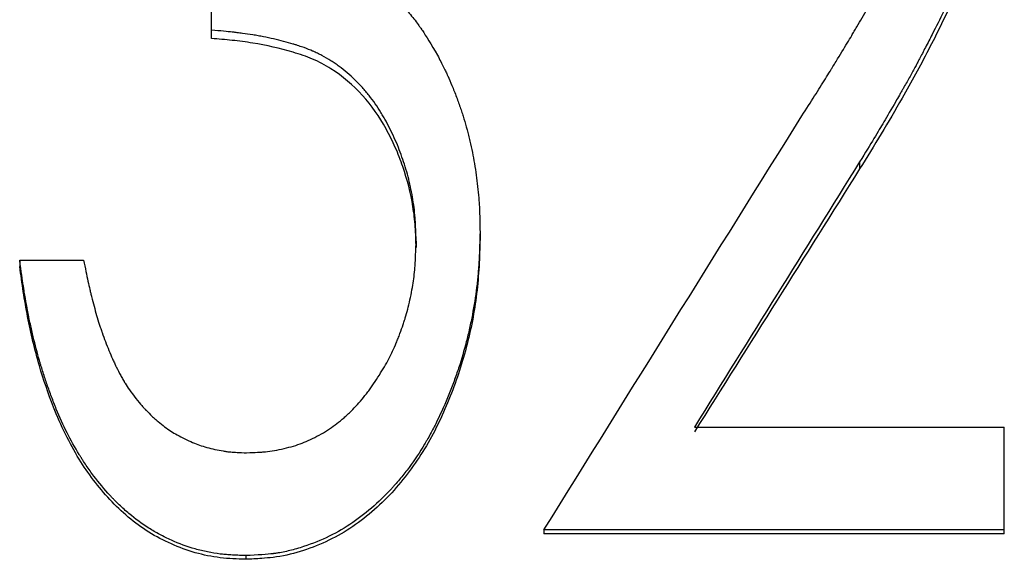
# Model space of a CAD drawing. Header units: millimetres. Extents: x -150 to 245, y -57 to 123.
# Tile 6 of 19: x -19.73 to -10.85, y 3.77 to 8.64. Entities that reach past the tile are written whole.
import ezdxf

# ---------------------------------------------------------------- set-up
doc = ezdxf.new("R2010")
doc.units = ezdxf.units.MM

msp = doc.modelspace()

# ---------------------------------------------------------------- linework, layer by layer
at = {"color": 7, "linetype": 'Continuous', "lineweight": 25}
for p, q in [((-18, 8.468), (-18, 9.4625)), ((-12.1514, 7.3542), (-12.1514, 7.2897)), ((-15.5769, 6.7171), (-15.5769, 6.6582)), ((-16.1538, 6.6394), (-16.1538, 6.5812)), ((-19.7308, 6.466), (-19.7308, 6.4093)), ((-19.7308, 6.466), (-19.1538, 6.466)), ((-13.6424, 4.9604), (-10.8462, 4.9604)), ((-10.8462, 3.9967), (-10.8462, 4.9604)), ((-15, 4.032), (-15, 3.9967)), ((-10.8462, 4.032), (-15, 4.032)), ((-10.8462, 3.9967), (-15, 3.9967)), ((-17.6917, 3.7998), (-17.6917, 3.7664))]:
    msp.add_line(p, q, dxfattribs=at)
for points, knots in [([(-10.9615, 10.5797), (-10.9625, 10.5315), (-10.9634, 10.4893), (-10.9648, 10.4351), (-10.9653, 10.4185), (-10.966, 10.3959), (-10.9662, 10.3887), (-10.9666, 10.3786), (-10.9667, 10.3753), (-10.9668, 10.3705), (-10.9669, 10.3689), (-10.967, 10.3658), (-10.967, 10.3652), (-10.9687, 10.3235), (-10.9706, 10.2859), (-10.9754, 10.2136), (-10.9781, 10.18), (-10.988, 10.0781), (-10.9968, 10.0083), (-11.0133, 9.9009), (-11.0194, 9.8647), (-11.0326, 9.7912), (-11.0399, 9.753), (-11.0624, 9.643), (-11.0791, 9.5713), (-11.1066, 9.466), (-11.1162, 9.4313), (-11.1312, 9.3798), (-11.1363, 9.3627), (-11.1441, 9.3372), (-11.1467, 9.3288), (-11.152, 9.3119), (-11.155, 9.3027), (-11.1771, 9.2342), (-11.1999, 9.1698), (-11.239, 9.0681), (-11.2529, 9.0333), (-11.2748, 8.9798), (-11.2823, 8.9618), (-11.2939, 8.9344), (-11.2978, 8.9252), (-11.3037, 8.9113), (-11.3057, 8.9067), (-11.3087, 8.8997), (-11.3097, 8.8974), (-11.3118, 8.8927), (-11.313, 8.8898), (-11.3618, 8.7775), (-11.4232, 8.649), (-11.5073, 8.4843), (-11.5169, 8.4657), (-11.5364, 8.428), (-11.5476, 8.4066), (-11.5773, 8.3495), (-11.5951, 8.3155), (-11.6187, 8.2706), (-11.6261, 8.2567), (-11.6364, 8.2373), (-11.6397, 8.2311), (-11.6461, 8.2191), (-11.6496, 8.2125), (-11.6693, 8.176), (-11.686, 8.1455), (-11.7214, 8.0819), (-11.7402, 8.0487), (-11.7624, 8.0099), (-11.7649, 8.0055), (-11.7699, 7.9968), (-11.7731, 7.9912), (-11.7819, 7.976), (-11.7876, 7.966), (-11.8046, 7.9366), (-11.8155, 7.9177), (-11.868, 7.8267), (-11.9036, 7.7652), (-11.9476, 7.69), (-11.9596, 7.6695), (-11.9883, 7.6214), (-12.0044, 7.5946), (-12.0582, 7.5058), (-12.1012, 7.4355), (-12.1514, 7.3542)], [0, 0, 0, 0, 0.03125, 0.03125, 0.046875, 0.046875, 0.054688, 0.054688, 0.058594, 0.058594, 0.060547, 0.060547, 0.0625, 0.0625, 0.09375, 0.09375, 0.125, 0.125, 0.1875, 0.1875, 0.21875, 0.21875, 0.25, 0.25, 0.3125, 0.3125, 0.34375, 0.34375, 0.359375, 0.359375, 0.367188, 0.367188, 0.375, 0.375, 0.4375, 0.4375, 0.46875, 0.46875, 0.484375, 0.484375, 0.492188, 0.492188, 0.496094, 0.496094, 0.498047, 0.498047, 0.5, 0.5, 0.625, 0.625, 0.640625, 0.640625, 0.65625, 0.65625, 0.6875, 0.6875, 0.703125, 0.703125, 0.710938, 0.710938, 0.71875, 0.71875, 0.75, 0.75, 0.78125, 0.78125, 0.785156, 0.785156, 0.789062, 0.789062, 0.796875, 0.796875, 0.8125, 0.8125, 0.875, 0.875, 0.90625, 0.90625, 0.9375, 0.9375, 1, 1, 1, 1]), ([(-12.6725, 7.7689), (-12.5903, 7.8971), (-12.5196, 8.0089), (-12.4455, 8.128), (-12.4314, 8.1508), (-12.4163, 8.1752), (-12.4146, 8.1779), (-12.4113, 8.1833), (-12.41, 8.1854), (-12.4025, 8.1977), (-12.3975, 8.2058), (-12.3828, 8.2297), (-12.3733, 8.2453), (-12.3267, 8.3214), (-12.2934, 8.3764), (-12.2491, 8.45), (-12.2353, 8.4731), (-12.2193, 8.5), (-12.2159, 8.5057), (-12.2079, 8.5192), (-12.2039, 8.526), (-12.192, 8.5463), (-12.184, 8.5598), (-12.1444, 8.6277), (-12.1131, 8.6824), (-12.0744, 8.7511), (-12.0666, 8.7649), (-12.0551, 8.7856), (-12.0504, 8.794), (-12.0414, 8.8102), (-12.037, 8.8182), (-12.0152, 8.8577), (-11.9987, 8.8878), (-11.9678, 8.9449), (-11.9533, 8.972), (-11.9331, 9.0103), (-11.9267, 9.0227), (-11.9173, 9.0408), (-11.9143, 9.0467), (-11.9083, 9.0584), (-11.9059, 9.0631), (-11.8891, 9.0962), (-11.8756, 9.1236), (-11.8551, 9.1661), (-11.8483, 9.1805), (-11.838, 9.2024), (-11.8346, 9.2098), (-11.8277, 9.2247), (-11.8245, 9.2316), (-11.8058, 9.2725), (-11.7921, 9.3032), (-11.7734, 9.3465), (-11.7675, 9.3604), (-11.759, 9.3806), (-11.7563, 9.3872), (-11.751, 9.4002), (-11.7488, 9.4056), (-11.7227, 9.4708), (-11.7014, 9.5297), (-11.6723, 9.6192), (-11.663, 9.6493), (-11.6455, 9.7098), (-11.6374, 9.7397), (-11.6136, 9.8335), (-11.5998, 9.8955), (-11.5824, 9.9879), (-11.5772, 10.0186), (-11.5677, 10.0797), (-11.5634, 10.111), (-11.5563, 10.1698), (-11.5533, 10.2001), (-11.5494, 10.2469), (-11.5482, 10.2628), (-11.5466, 10.2868), (-11.5461, 10.2949), (-11.5455, 10.3071), (-11.5452, 10.3112), (-11.5449, 10.3174), (-11.5448, 10.3194), (-11.5446, 10.3235), (-11.5444, 10.3264), (-11.5423, 10.3693), (-11.5404, 10.4319), (-11.5385, 10.5154)], [0, 0, 0, 0, 0.125, 0.125, 0.15625, 0.15625, 0.160156, 0.160156, 0.164062, 0.164062, 0.171875, 0.171875, 0.1875, 0.1875, 0.25, 0.25, 0.28125, 0.28125, 0.289062, 0.289062, 0.296875, 0.296875, 0.3125, 0.3125, 0.375, 0.375, 0.390625, 0.390625, 0.398438, 0.398438, 0.40625, 0.40625, 0.4375, 0.4375, 0.46875, 0.46875, 0.484375, 0.484375, 0.492188, 0.492188, 0.5, 0.5, 0.53125, 0.53125, 0.546875, 0.546875, 0.554688, 0.554688, 0.5625, 0.5625, 0.59375, 0.59375, 0.609375, 0.609375, 0.617188, 0.617188, 0.625, 0.625, 0.6875, 0.6875, 0.71875, 0.71875, 0.75, 0.75, 0.8125, 0.8125, 0.84375, 0.84375, 0.875, 0.875, 0.90625, 0.90625, 0.921875, 0.921875, 0.929688, 0.929688, 0.933594, 0.933594, 0.935547, 0.935547, 0.9375, 0.9375, 1, 1, 1, 1]), ([(-10.9615, 10.4869), (-10.9629, 10.4152), (-10.9656, 10.2718), (-10.9835, 9.9852), (-11.0409, 9.6299), (-11.1488, 9.2109), (-11.316, 8.7884), (-11.4921, 8.4375), (-11.6458, 8.1447), (-11.7887, 7.8929), (-11.955, 7.6067), (-12.0859, 7.3954), (-12.1514, 7.2897)], [0, 0, 0, 0, 0.0625126, 0.1250172, 0.2499894, 0.3749525, 0.4999289, 0.642825, 0.7144019, 0.7856931, 0.8927725, 1, 1, 1, 1]), ([(-16.6587, 9.082), (-16.6344, 9.0658), (-16.6133, 9.0516), (-16.5862, 9.0331), (-16.578, 9.0275), (-16.5667, 9.0197), (-16.5632, 9.0172), (-16.5581, 9.0137), (-16.5565, 9.0126), (-16.5541, 9.0109), (-16.5534, 9.0104), (-16.5518, 9.0093), (-16.5516, 9.0091), (-16.5305, 8.9943), (-16.5119, 8.9807), (-16.4771, 8.9543), (-16.4615, 8.942), (-16.4147, 8.9034), (-16.3835, 8.8753), (-16.3366, 8.8296), (-16.321, 8.8138), (-16.2975, 8.7892), (-16.2897, 8.7808), (-16.2741, 8.7638), (-16.2658, 8.7547), (-16.2287, 8.713), (-16.2004, 8.6791), (-16.1602, 8.6275), (-16.1472, 8.6101), (-16.1281, 8.5839), (-16.1219, 8.5751), (-16.1127, 8.5619), (-16.1096, 8.5575), (-16.105, 8.5509), (-16.1035, 8.5487), (-16.1005, 8.5443), (-16.0985, 8.5413), (-16.065, 8.4916), (-16.0195, 8.4171), (-15.9609, 8.3163)], [0, 0, 0, 0, 0.0625, 0.0625, 0.09375, 0.09375, 0.109375, 0.109375, 0.117188, 0.117188, 0.121094, 0.121094, 0.125, 0.125, 0.1875, 0.1875, 0.25, 0.25, 0.375, 0.375, 0.4375, 0.4375, 0.46875, 0.46875, 0.5, 0.5, 0.625, 0.625, 0.6875, 0.6875, 0.71875, 0.71875, 0.734375, 0.734375, 0.742188, 0.742188, 0.75, 0.75, 1, 1, 1, 1]), ([(-16.1538, 6.6394), (-16.1549, 6.6811), (-16.1561, 6.7176), (-16.158, 6.7644), (-16.1586, 6.7787), (-16.1596, 6.7982), (-16.1599, 6.8044), (-16.1604, 6.8132), (-16.1606, 6.816), (-16.1609, 6.8202), (-16.1609, 6.8215), (-16.1611, 6.8242), (-16.1612, 6.8249), (-16.1654, 6.8896), (-16.1724, 6.9508), (-16.1929, 7.0752), (-16.2056, 7.1366), (-16.2359, 7.2577), (-16.2538, 7.3182), (-16.2933, 7.4341), (-16.3159, 7.4921), (-16.3541, 7.5791), (-16.368, 7.6093), (-16.396, 7.6665), (-16.4103, 7.6941), (-16.4322, 7.734), (-16.4395, 7.747), (-16.4543, 7.7725), (-16.4628, 7.7866), (-16.4877, 7.8269), (-16.5049, 7.853), (-16.5408, 7.9041), (-16.5594, 7.929), (-16.5883, 7.9654), (-16.5981, 7.9774), (-16.618, 8.001), (-16.6276, 8.012), (-16.6821, 8.0729), (-16.7276, 8.1174), (-16.7985, 8.178), (-16.8226, 8.1972), (-16.8594, 8.2243), (-16.8718, 8.2331), (-16.8968, 8.2502), (-16.9088, 8.2581), (-16.9486, 8.2832), (-16.9757, 8.2989), (-17.017, 8.3208), (-17.0308, 8.3279), (-17.0518, 8.3381), (-17.0589, 8.3414), (-17.0695, 8.3463), (-17.073, 8.3479), (-17.0801, 8.3511), (-17.0844, 8.353), (-17.1099, 8.3642), (-17.1359, 8.3744), (-17.18, 8.3902), (-17.1955, 8.3955), (-17.22, 8.4036), (-17.2284, 8.4063), (-17.2413, 8.4104), (-17.2456, 8.4117), (-17.2544, 8.4145), (-17.2598, 8.4162), (-17.3197, 8.4345), (-17.3783, 8.4501), (-17.4695, 8.4709), (-17.5004, 8.4774), (-17.5477, 8.4866), (-17.5636, 8.4895), (-17.5956, 8.4952), (-17.6127, 8.4981), (-17.6587, 8.5055), (-17.6895, 8.51), (-17.7359, 8.5163), (-17.7514, 8.5183), (-17.7747, 8.5212), (-17.7824, 8.5221), (-17.7941, 8.5235), (-17.798, 8.5239), (-17.8038, 8.5246), (-17.8058, 8.5248), (-17.8097, 8.5252), (-17.8123, 8.5255), (-17.8549, 8.5302), (-17.9171, 8.536), (-18, 8.5429)], [0, 0, 0, 0, 0.03125, 0.03125, 0.046875, 0.046875, 0.054688, 0.054688, 0.058594, 0.058594, 0.060547, 0.060547, 0.0625, 0.0625, 0.125, 0.125, 0.1875, 0.1875, 0.25, 0.25, 0.3125, 0.3125, 0.34375, 0.34375, 0.375, 0.375, 0.390625, 0.390625, 0.40625, 0.40625, 0.4375, 0.4375, 0.46875, 0.46875, 0.484375, 0.484375, 0.5, 0.5, 0.5625, 0.5625, 0.59375, 0.59375, 0.609375, 0.609375, 0.625, 0.625, 0.65625, 0.65625, 0.671875, 0.671875, 0.679688, 0.679688, 0.683594, 0.683594, 0.6875, 0.6875, 0.71875, 0.71875, 0.734375, 0.734375, 0.742188, 0.742188, 0.746094, 0.746094, 0.75, 0.75, 0.8125, 0.8125, 0.84375, 0.84375, 0.859375, 0.859375, 0.875, 0.875, 0.90625, 0.90625, 0.921875, 0.921875, 0.929688, 0.929688, 0.933594, 0.933594, 0.935547, 0.935547, 0.9375, 0.9375, 1, 1, 1, 1]), ([(-16.1538, 6.5812), (-16.1554, 6.6432), (-16.1585, 6.7671), (-16.1871, 7.0134), (-16.2483, 7.2546), (-16.3396, 7.4858), (-16.4483, 7.7085), (-16.6271, 7.9644), (-16.8646, 8.1689), (-17.0853, 8.2856), (-17.3219, 8.3656), (-17.566, 8.4195), (-17.8134, 8.4524), (-17.9378, 8.4628), (-18, 8.468)], [0, 0, 0, 0, 0.062563, 0.125105, 0.250104, 0.312496, 0.375971, 0.500061, 0.624798, 0.687311, 0.749842, 0.874873, 0.937434, 1, 1, 1, 1]), ([(-15.9609, 8.3163), (-15.9396, 8.2754), (-15.9213, 8.2395), (-15.8981, 8.1931), (-15.8911, 8.1789), (-15.8817, 8.1594), (-15.8787, 8.1532), (-15.8746, 8.1444), (-15.8733, 8.1416), (-15.8707, 8.136), (-15.8698, 8.1341), (-15.8559, 8.1038), (-15.8432, 8.0743), (-15.8235, 8.0264), (-15.8168, 8.0097), (-15.8033, 7.9752), (-15.7961, 7.9566), (-15.776, 7.9031), (-15.7636, 7.8689), (-15.7467, 7.8199), (-15.7413, 7.8039), (-15.7311, 7.7727), (-15.7266, 7.7584), (-15.712, 7.7108), (-15.7027, 7.6781), (-15.6893, 7.628), (-15.685, 7.6111), (-15.6765, 7.5768), (-15.6722, 7.5588), (-15.6527, 7.4741), (-15.639, 7.4061), (-15.6215, 7.3037), (-15.6162, 7.2696), (-15.6065, 7.2011), (-15.6022, 7.1674), (-15.5944, 7.0973), (-15.591, 7.0625), (-15.5869, 7.0107), (-15.5857, 6.9935), (-15.5841, 6.9678), (-15.5836, 6.9592), (-15.5829, 6.9464), (-15.5827, 6.9421), (-15.5823, 6.9357), (-15.5822, 6.9336), (-15.582, 6.9294), (-15.5819, 6.9265), (-15.5797, 6.8789), (-15.5781, 6.8096), (-15.5769, 6.7171)], [0, 0, 0, 0, 0.0625, 0.0625, 0.09375, 0.09375, 0.109375, 0.109375, 0.117188, 0.117188, 0.125, 0.125, 0.1875, 0.1875, 0.21875, 0.21875, 0.25, 0.25, 0.3125, 0.3125, 0.34375, 0.34375, 0.375, 0.375, 0.4375, 0.4375, 0.46875, 0.46875, 0.5, 0.5, 0.625, 0.625, 0.6875, 0.6875, 0.75, 0.75, 0.8125, 0.8125, 0.84375, 0.84375, 0.859375, 0.859375, 0.867188, 0.867188, 0.871094, 0.871094, 0.875, 0.875, 1, 1, 1, 1]), ([(-15.5769, 6.7171), (-15.5785, 6.6617), (-15.58, 6.6132), (-15.5823, 6.5509), (-15.583, 6.5319), (-15.5841, 6.506), (-15.5845, 6.4977), (-15.5851, 6.4861), (-15.5853, 6.4823), (-15.5855, 6.4768), (-15.5856, 6.475), (-15.5858, 6.4714), (-15.5859, 6.4706), (-15.5884, 6.4244), (-15.5913, 6.3819), (-15.5968, 6.3198), (-15.5987, 6.2994), (-15.603, 6.259), (-15.6052, 6.2398), (-15.6179, 6.1377), (-15.6307, 6.056), (-15.654, 5.9334), (-15.6624, 5.8926), (-15.6761, 5.8313), (-15.6808, 5.8109), (-15.6905, 5.77), (-15.6958, 5.7488), (-15.7208, 5.6508), (-15.7439, 5.5721), (-15.783, 5.4536), (-15.7968, 5.414), (-15.8186, 5.3545), (-15.8261, 5.3347), (-15.8414, 5.295), (-15.8489, 5.2759), (-15.8908, 5.1722), (-15.9259, 5.0934), (-15.9808, 4.9813), (-15.9995, 4.945), (-16.0281, 4.892), (-16.0377, 4.8747), (-16.0523, 4.849), (-16.0572, 4.8405), (-16.067, 4.8236), (-16.0714, 4.8161), (-16.1209, 4.7333), (-16.1676, 4.6631), (-16.2419, 4.563), (-16.2673, 4.5305), (-16.3066, 4.483), (-16.3198, 4.4674), (-16.3399, 4.4443), (-16.3467, 4.4367), (-16.3603, 4.4215), (-16.3666, 4.4145), (-16.4328, 4.3426), (-16.4936, 4.2836), (-16.6193, 4.1753), (-16.6836, 4.1264), (-16.8187, 4.0368), (-16.8899, 3.9969), (-17.0398, 3.9266), (-17.1177, 3.8966), (-17.2423, 3.8581), (-17.2833, 3.8472), (-17.344, 3.8338), (-17.3641, 3.8298), (-17.394, 3.8246), (-17.404, 3.823), (-17.4188, 3.8207), (-17.4238, 3.82), (-17.4312, 3.819), (-17.4337, 3.8186), (-17.4386, 3.818), (-17.4418, 3.8176), (-17.4982, 3.8104), (-17.5809, 3.8045), (-17.6917, 3.7998)], [0, 0, 0, 0, 0.03125, 0.03125, 0.046875, 0.046875, 0.054688, 0.054688, 0.058594, 0.058594, 0.060547, 0.060547, 0.0625, 0.0625, 0.09375, 0.09375, 0.109375, 0.109375, 0.125, 0.125, 0.1875, 0.1875, 0.21875, 0.21875, 0.234375, 0.234375, 0.25, 0.25, 0.3125, 0.3125, 0.34375, 0.34375, 0.359375, 0.359375, 0.375, 0.375, 0.4375, 0.4375, 0.46875, 0.46875, 0.484375, 0.484375, 0.492188, 0.492188, 0.5, 0.5, 0.5625, 0.5625, 0.59375, 0.59375, 0.609375, 0.609375, 0.617188, 0.617188, 0.625, 0.625, 0.6875, 0.6875, 0.75, 0.75, 0.8125, 0.8125, 0.875, 0.875, 0.90625, 0.90625, 0.921875, 0.921875, 0.929688, 0.929688, 0.933594, 0.933594, 0.935547, 0.935547, 0.9375, 0.9375, 1, 1, 1, 1]), ([(-15.5769, 6.6582), (-15.5791, 6.5758), (-15.5836, 6.4111), (-15.612, 6.0825), (-15.6902, 5.6762), (-15.8475, 5.2054), (-16.0632, 4.757), (-16.3606, 4.3562), (-16.7377, 4.0262), (-17.1184, 3.8499), (-17.3951, 3.7865), (-17.5604, 3.7726), (-17.6433, 3.7687), (-17.6917, 3.7664)], [0, 0, 0, 0, 0.062583, 0.125154, 0.250244, 0.375316, 0.500358, 0.625305, 0.750176, 0.874918, 0.937423, 0.963401, 1, 1, 1, 1]), ([(-17.6827, 4.7284), (-17.6449, 4.7295), (-17.6119, 4.7307), (-17.5694, 4.733), (-17.5564, 4.7338), (-17.5387, 4.7351), (-17.5331, 4.7356), (-17.5252, 4.7363), (-17.5226, 4.7365), (-17.5176, 4.737), (-17.5161, 4.7372), (-17.4609, 4.7429), (-17.4058, 4.7524), (-17.2846, 4.7804), (-17.2305, 4.7966), (-17.1582, 4.8246), (-17.1333, 4.8354), (-17.082, 4.8595), (-17.0546, 4.8735), (-16.9757, 4.9164), (-16.9274, 4.9472), (-16.8634, 4.9953), (-16.8419, 5.0125), (-16.8095, 5.0402), (-16.7987, 5.0497), (-16.7824, 5.0645), (-16.777, 5.0695), (-16.7661, 5.0796), (-16.7601, 5.0853), (-16.7161, 5.1274), (-16.6783, 5.1678), (-16.6238, 5.2332), (-16.6059, 5.2557), (-16.5796, 5.2907), (-16.5709, 5.3026), (-16.5538, 5.3267), (-16.5459, 5.338), (-16.5007, 5.4046), (-16.4684, 5.4559), (-16.4256, 5.5296), (-16.4123, 5.5537), (-16.3875, 5.6007), (-16.3764, 5.623), (-16.3548, 5.6695), (-16.3438, 5.6943), (-16.3274, 5.7336), (-16.3218, 5.7471), (-16.3108, 5.7748), (-16.305, 5.7896), (-16.2889, 5.8318), (-16.279, 5.8594), (-16.2654, 5.8998), (-16.2611, 5.9132), (-16.2529, 5.9395), (-16.2489, 5.9532), (-16.2315, 6.0145), (-16.2177, 6.0704), (-16.1914, 6.1918), (-16.1815, 6.2483), (-16.1717, 6.3245), (-16.1688, 6.3514), (-16.1651, 6.3939), (-16.1639, 6.4084), (-16.1624, 6.4307), (-16.1619, 6.4382), (-16.1612, 6.4497), (-16.1609, 6.4535), (-16.1606, 6.4593), (-16.1605, 6.4612), (-16.1603, 6.4651), (-16.1601, 6.4678), (-16.158, 6.5068), (-16.156, 6.5637), (-16.1538, 6.6394)], [0, 0, 0, 0, 0.03125, 0.03125, 0.046875, 0.046875, 0.054688, 0.054688, 0.058594, 0.058594, 0.0625, 0.0625, 0.125, 0.125, 0.1875, 0.1875, 0.21875, 0.21875, 0.25, 0.25, 0.3125, 0.3125, 0.34375, 0.34375, 0.359375, 0.359375, 0.367188, 0.367188, 0.375, 0.375, 0.4375, 0.4375, 0.46875, 0.46875, 0.484375, 0.484375, 0.5, 0.5, 0.5625, 0.5625, 0.59375, 0.59375, 0.625, 0.625, 0.65625, 0.65625, 0.671875, 0.671875, 0.6875, 0.6875, 0.71875, 0.71875, 0.734375, 0.734375, 0.75, 0.75, 0.8125, 0.8125, 0.875, 0.875, 0.90625, 0.90625, 0.921875, 0.921875, 0.929688, 0.929688, 0.933594, 0.933594, 0.935547, 0.935547, 0.9375, 0.9375, 1, 1, 1, 1]), ([(-17.6917, 3.7998), (-17.7423, 3.8015), (-17.7868, 3.8035), (-17.8442, 3.8072), (-17.8617, 3.8085), (-17.8858, 3.8106), (-17.8934, 3.8113), (-17.9043, 3.8124), (-17.9078, 3.8128), (-17.9129, 3.8133), (-17.9146, 3.8135), (-17.918, 3.8139), (-17.9188, 3.814), (-17.9595, 3.8189), (-17.9974, 3.8251), (-18.0725, 3.8403), (-18.1104, 3.8496), (-18.2186, 3.8807), (-18.291, 3.9074), (-18.398, 3.9555), (-18.4327, 3.9726), (-18.4835, 3.9997), (-18.5002, 4.009), (-18.5331, 4.0281), (-18.5501, 4.0384), (-18.6264, 4.0864), (-18.6862, 4.1303), (-18.7741, 4.2044), (-18.8031, 4.2305), (-18.8461, 4.2717), (-18.8604, 4.2858), (-18.8816, 4.3074), (-18.8887, 4.3147), (-18.9028, 4.3295), (-18.9105, 4.3377), (-18.9672, 4.3988), (-19.0155, 4.4567), (-19.0848, 4.5488), (-19.1074, 4.5804), (-19.1405, 4.629), (-19.1514, 4.6455), (-19.1675, 4.6705), (-19.1729, 4.6789), (-19.1835, 4.6958), (-19.1892, 4.705), (-19.2711, 4.8385), (-19.3398, 4.975), (-19.4153, 5.1594), (-19.4298, 5.197), (-19.4573, 5.2706), (-19.4705, 5.3072), (-19.4958, 5.3802), (-19.5079, 5.4166), (-19.5253, 5.471), (-19.531, 5.4891), (-19.5392, 5.5162), (-19.542, 5.5252), (-19.5473, 5.5433), (-19.5502, 5.5528), (-19.5723, 5.6288), (-19.591, 5.6999), (-19.6177, 5.8122), (-19.6263, 5.8505), (-19.6389, 5.9094), (-19.643, 5.9293), (-19.6492, 5.9594), (-19.6512, 5.9695), (-19.6542, 5.9847), (-19.6552, 5.9898), (-19.6572, 6), (-19.6583, 6.0058), (-19.6662, 6.0466), (-19.6729, 6.0837), (-19.6827, 6.1405), (-19.6859, 6.1597), (-19.6906, 6.1887), (-19.6921, 6.1984), (-19.6944, 6.2131), (-19.6952, 6.218), (-19.6963, 6.2253), (-19.6967, 6.2278), (-19.6975, 6.2327), (-19.698, 6.2361), (-19.706, 6.2883), (-19.7168, 6.3644), (-19.7308, 6.466)], [0, 0, 0, 0, 0.03125, 0.03125, 0.046875, 0.046875, 0.054688, 0.054688, 0.058594, 0.058594, 0.060547, 0.060547, 0.0625, 0.0625, 0.09375, 0.09375, 0.125, 0.125, 0.1875, 0.1875, 0.21875, 0.21875, 0.234375, 0.234375, 0.25, 0.25, 0.3125, 0.3125, 0.34375, 0.34375, 0.359375, 0.359375, 0.367188, 0.367188, 0.375, 0.375, 0.4375, 0.4375, 0.46875, 0.46875, 0.484375, 0.484375, 0.492188, 0.492188, 0.5, 0.5, 0.625, 0.625, 0.65625, 0.65625, 0.6875, 0.6875, 0.71875, 0.71875, 0.734375, 0.734375, 0.742188, 0.742188, 0.75, 0.75, 0.8125, 0.8125, 0.84375, 0.84375, 0.859375, 0.859375, 0.867188, 0.867188, 0.871094, 0.871094, 0.875, 0.875, 0.90625, 0.90625, 0.921875, 0.921875, 0.929688, 0.929688, 0.933594, 0.933594, 0.935547, 0.935547, 0.9375, 0.9375, 1, 1, 1, 1]), ([(-17.6917, 3.7664), (-17.7684, 3.7691), (-17.9217, 3.7745), (-18.1482, 3.8204), (-18.3643, 3.9004), (-18.6362, 4.043), (-18.9297, 4.2955), (-19.165, 4.6101), (-19.3233, 4.8971), (-19.4447, 5.1779), (-19.5654, 5.5315), (-19.6478, 5.8822), (-19.6995, 6.1828), (-19.7203, 6.3338), (-19.7308, 6.4093)], [0, 0, 0, 0, 0.0625348, 0.1250247, 0.1875288, 0.2500356, 0.3747853, 0.4996879, 0.5693072, 0.6425395, 0.7498252, 0.8748926, 0.9374446, 1, 1, 1, 1]), ([(-19.1538, 6.466), (-19.1396, 6.3952), (-19.1265, 6.3324), (-19.1086, 6.2502), (-19.1029, 6.2248), (-19.0949, 6.1898), (-19.0923, 6.1786), (-19.0885, 6.1626), (-19.0872, 6.1574), (-19.0853, 6.1497), (-19.0847, 6.1472), (-19.0838, 6.1435), (-19.0835, 6.1422), (-19.0829, 6.1398), (-19.0828, 6.1392), (-19.0677, 6.0782), (-19.0525, 6.0217), (-19.0288, 5.941), (-19.0207, 5.9148), (-19.0084, 5.8765), (-19.0043, 5.8639), (-18.998, 5.8452), (-18.996, 5.8391), (-18.9928, 5.8299), (-18.9917, 5.8268), (-18.9896, 5.8207), (-18.9888, 5.8182), (-18.9675, 5.7577), (-18.9469, 5.7033), (-18.9149, 5.6255), (-18.9041, 5.6002), (-18.8876, 5.5632), (-18.882, 5.5511), (-18.8736, 5.5331), (-18.8708, 5.5271), (-18.8666, 5.5182), (-18.8652, 5.5153), (-18.8624, 5.5094), (-18.8612, 5.507), (-18.8462, 5.476), (-18.8328, 5.4499), (-18.8128, 5.4129), (-18.8061, 5.401), (-18.7961, 5.3836), (-18.7927, 5.3779), (-18.7877, 5.3694), (-18.7861, 5.3666), (-18.7827, 5.3611), (-18.7807, 5.3578), (-18.7585, 5.3216), (-18.7265, 5.2756), (-18.6833, 5.2176)], [0, 0, 0, 0, 0.125, 0.125, 0.1875, 0.1875, 0.21875, 0.21875, 0.234375, 0.234375, 0.242188, 0.242188, 0.246094, 0.246094, 0.25, 0.25, 0.375, 0.375, 0.4375, 0.4375, 0.46875, 0.46875, 0.484375, 0.484375, 0.492188, 0.492188, 0.5, 0.5, 0.625, 0.625, 0.6875, 0.6875, 0.71875, 0.71875, 0.734375, 0.734375, 0.742188, 0.742188, 0.75, 0.75, 0.8125, 0.8125, 0.84375, 0.84375, 0.859375, 0.859375, 0.867188, 0.867188, 0.875, 0.875, 1, 1, 1, 1]), ([(-18.6833, 5.2176), (-18.6625, 5.1931), (-18.6442, 5.1718), (-18.6203, 5.1446), (-18.6129, 5.1364), (-18.6028, 5.1253), (-18.5996, 5.1217), (-18.595, 5.1168), (-18.5935, 5.1152), (-18.5905, 5.1121), (-18.5897, 5.1112), (-18.572, 5.0926), (-18.5553, 5.0761), (-18.5289, 5.0515), (-18.5199, 5.0433), (-18.5014, 5.0269), (-18.4923, 5.0191), (-18.4618, 4.9934), (-18.442, 4.9776), (-18.4035, 4.9487), (-18.3843, 4.9352), (-18.3315, 4.9009), (-18.2892, 4.8774), (-18.2162, 4.8419), (-18.193, 4.8313), (-18.1487, 4.8124), (-18.1285, 4.8045), (-18.0665, 4.7826), (-18.0194, 4.7694), (-17.9438, 4.7528), (-17.9193, 4.7481), (-17.8838, 4.7423), (-17.8721, 4.7406), (-17.8549, 4.7384), (-17.8492, 4.7377), (-17.8407, 4.7367), (-17.8379, 4.7364), (-17.8323, 4.7358), (-17.8287, 4.7355), (-17.795, 4.7322), (-17.747, 4.7299), (-17.6827, 4.7284)], [0, 0, 0, 0, 0.0625, 0.0625, 0.09375, 0.09375, 0.109375, 0.109375, 0.117188, 0.117188, 0.125, 0.125, 0.1875, 0.1875, 0.21875, 0.21875, 0.25, 0.25, 0.3125, 0.3125, 0.375, 0.375, 0.5, 0.5, 0.5625, 0.5625, 0.625, 0.625, 0.75, 0.75, 0.8125, 0.8125, 0.84375, 0.84375, 0.859375, 0.859375, 0.867188, 0.867188, 0.875, 0.875, 1, 1, 1, 1])]:
    msp.add_open_spline(points, degree=3, knots=knots, dxfattribs=at)
for points in [[(-15, 4.032), (-14.2242, 5.2815), (-13.4483, 6.528), (-12.6725, 7.7689)], [(-12.1514, 7.3542), (-12.6484, 6.5582), (-13.1454, 5.76), (-13.6424, 4.9604)], [(-12.1514, 7.2897), (-12.6484, 6.5007), (-13.1454, 5.7095), (-13.6424, 4.9168)]]:
    msp.add_open_spline(points, degree=3, dxfattribs=at)

doc.saveas('drawing.dxf')
